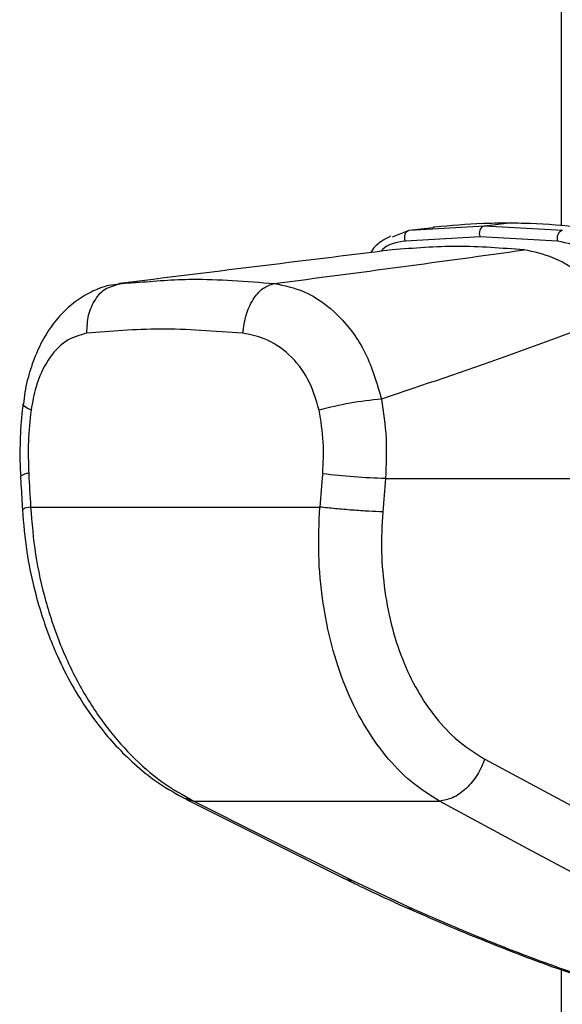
# Model space of a CAD drawing. Header units: millimetres. Extents: x 20 to 22981, y 40 to 19992.
# Tile 124 of 158: x 17453 to 17539, y 5781 to 5938. Entities that reach past the tile are written whole.
import ezdxf

# ---------------------------------------------------------------- set-up
doc = ezdxf.new("R2010")
doc.units = ezdxf.units.MM
doc.header["$LTSCALE"] = 2

msp = doc.modelspace()

# ---------------------------------------------------------------- linework, layer by layer
at = {"color": 7, "linetype": 'Continuous', "lineweight": 25}
for p, q in [((17539.3, 5905.35), (17539.3, 6410.02)), ((17514.96, 5904.64), (17526.95, 5905.34)), ((17514.96, 5904.64), (17518.76, 5905.11)), ((17518.84, 5905.12), (17518.76, 5905.11)), ((17519.03, 5905.14), (17518.84, 5905.12)), ((17526.95, 5905.34), (17530.48, 5905.77)), ((17526.95, 5905.34), (17539.41, 5904.64)), ((17512.25, 5903.61), (17514.96, 5904.64)), ((17526.26, 5903.62), (17514.35, 5902.92)), ((17538.65, 5902.92), (17526.26, 5903.62)), ((17471.51, 5896.44), (17467.65, 5895.88)), ((17467.68, 5895.76), (17468.7, 5896.14)), ((17468.7, 5896.14), (17468.28, 5895.99)), ((17468.7, 5896.14), (17471.3, 5896.29)), ((17511.15, 5865.02), (17566.4, 5865.02)), ((17454.46, 5860.44), (17500.66, 5860.44)), ((17527.01, 5820.19), (17550.6, 5807.52)), ((17479.25, 5813.8), (17504.57, 5801.14)), ((17480.56, 5813.45), (17519.78, 5813.45)), ((17505.9, 5800.79), (17515.53, 5796.26)), ((17539.3, 2191.49), (17539.3, 5786.52))]:
    msp.add_line(p, q, dxfattribs=at)
at = {"color": 8, "linetype": 'Continuous', "lineweight": 25}
for p, q in [((17479.01, 5813.97), (17479.28, 5813.88)), ((17479.14, 5813.93), (17480.56, 5813.45)), ((17504.38, 5801.24), (17504.59, 5801.13))]:
    msp.add_line(p, q, dxfattribs=at)
at = {"color": 7, "linetype": 'Continuous', "lineweight": 25, "flags": 128}
for points in [[(17514.35, 5902.92), (17514.26, 5903.19), (17514.23, 5903.48), (17514.24, 5903.77), (17514.31, 5904.03), (17514.42, 5904.27), (17514.58, 5904.45), (17514.76, 5904.58), (17514.96, 5904.64)], [(17480.56, 5813.45), (17491.56, 5807.95), (17505.9, 5800.79)], [(17543.36, 5800.79), (17533.12, 5806.28), (17519.78, 5813.45)], [(17504.58, 5801.14), (17504.99, 5800.96), (17505.9, 5800.79)]]:
    msp.add_lwpolyline(points, dxfattribs=at)
at = {"color": 8, "linetype": 'Continuous', "lineweight": 25, "flags": 128}
for points in [[(17454.53, 5875.91), (17453.89, 5876.22), (17453.47, 5876.51), (17453.27, 5876.79), (17453.26, 5876.91)], [(17514.54, 5796.44), (17514.97, 5796.31), (17515.53, 5796.26)]]:
    msp.add_lwpolyline(points, dxfattribs=at)
at = {"color": 7, "linetype": 'Continuous', "lineweight": 25}
for centre, radius, start, end in [((17527.41, 5904.16), 1.27, 111.1573, 204.8821), ((17539.91, 5903.39), 1.35, 111.9623, 200.3711), ((17515.06, 5822.94), 54.92, 94.761, 105.3099), ((17515.81, 5991.43), 126.49, 263.3326, 267.8892)]:
    msp.add_arc(centre, radius, start, end, dxfattribs=at)
at = {"color": 8, "linetype": 'Continuous', "lineweight": 25}
msp.add_arc((17454.05, 5863.92), 1.87, 86.7545, 129.772, dxfattribs=at)
at = {"color": 7, "linetype": 'Continuous', "lineweight": 25}
for centre, major_axis, ratio, start_param, end_param in [((17591.44, 5538.91), (-116.8, 1617.42), 0.071472, 1.362135, 1.365514), ((17591.44, 5538.91), (116.8, 1617.42), 0.071472, 1.372457, 1.375836), ((17597.07, 5538.14), (111.06, 1617.42), 0.068026, 1.371967, 1.375346)]:
    msp.add_ellipse(centre, major_axis=major_axis, ratio=ratio, start_param=start_param, end_param=end_param, dxfattribs=at)
for points, knots in [([(17530.48, 5905.77), (17529.23, 5905.76), (17525.34, 5905.73), (17521.58, 5905.38), (17519.03, 5905.14)], [0, 0, 0, 0, 0.32125, 1, 1, 1, 1]), ([(17542.38, 5905.14), (17539.66, 5905.38), (17535.64, 5905.73), (17531.73, 5905.76), (17530.48, 5905.77)], [0, 0, 0, 0, 0.67875, 1, 1, 1, 1]), ([(17511.95, 5903.69), (17511.47, 5903.45), (17510.31, 5902.86), (17509.26, 5901.9), (17508.84, 5901.15), (17508.8, 5901.08)], [0, 0, 0, 0, 0.385459, 0.944425, 1, 1, 1, 1]), ([(17533.29, 5901.51), (17529.73, 5901.78), (17522.6, 5902.32), (17515.69, 5901.78), (17512.22, 5901.51)], [0, 0, 0, 0, 0.4985519, 1, 1, 1, 1]), ([(17551.88, 5894.94), (17550.66, 5896.14), (17547.97, 5898.79), (17543.34, 5901.86), (17540.21, 5902.57), (17538.65, 5902.92)], [0, 0, 0, 0, 0.294215, 0.647739, 1, 1, 1, 1]), ([(17512.22, 5901.51), (17504.86, 5900.6), (17490.12, 5898.79), (17475.84, 5897.02), (17468.7, 5896.14)], [0, 0, 0, 0, 0.499857, 1, 1, 1, 1]), ([(17493.39, 5896.14), (17500.17, 5897.02), (17513.71, 5898.79), (17526.77, 5900.6), (17533.29, 5901.51)], [0, 0, 0, 0, 0.4998805, 1, 1, 1, 1]), ([(17548.68, 5891.23), (17547.02, 5893.13), (17543.72, 5896.93), (17538.31, 5900.47), (17534.86, 5901.18), (17533.29, 5901.51)], [0, 0, 0, 0, 0.352456, 0.705295, 1, 1, 1, 1]), ([(17468.68, 5896.05), (17468.08, 5895.99), (17466.51, 5895.81), (17464.09, 5894.85), (17461.53, 5893.3), (17459.26, 5891.24), (17457.3, 5888.74), (17455.65, 5885.79), (17454.38, 5882.44), (17453.59, 5879.44), (17453.38, 5877.53), (17453.31, 5876.9)], [0, 0, 0, 0, 0.069968, 0.185826, 0.30284, 0.420414, 0.542004, 0.669637, 0.800822, 0.934311, 1, 1, 1, 1]), ([(17493.39, 5896.14), (17494.99, 5895.81), (17498.63, 5895.06), (17503.81, 5891.25), (17508.32, 5885.28), (17509.77, 5880.21), (17510.5, 5877.67)], [0, 0, 0, 0, 0.208695, 0.473319, 0.736593, 1, 1, 1, 1]), ([(17548.68, 5891.23), (17542.62, 5888.96), (17530.49, 5884.4), (17517.17, 5879.92), (17510.5, 5877.67)], [0, 0, 0, 0, 0.499312, 1, 1, 1, 1]), ([(17463.45, 5888.2), (17462.29, 5887.88), (17459.98, 5887.26), (17457.17, 5884.15), (17455.31, 5880.2), (17454.76, 5877.18), (17454.53, 5875.91)], [0, 0, 0, 0, 0.2730741, 0.5429904, 0.8074477, 1, 1, 1, 1]), ([(17488.37, 5888.2), (17483.86, 5888.53), (17474.89, 5889.18), (17467.25, 5888.52), (17463.45, 5888.2)], [0, 0, 0, 0, 0.502298, 1, 1, 1, 1]), ([(17500.56, 5875.91), (17500.05, 5877.61), (17499.04, 5881.03), (17495.82, 5884.99), (17492.11, 5887.49), (17489.52, 5887.98), (17488.37, 5888.2)], [0, 0, 0, 0, 0.257817, 0.519525, 0.787005, 1, 1, 1, 1]), ([(17453.28, 5876.92), (17453.25, 5876.79), (17452.97, 5875.06), (17452.79, 5871.6), (17452.7, 5867.86), (17452.84, 5865.78), (17452.87, 5865.36)], [0, 0, 0, 0, 0.034799, 0.461819, 0.890198, 1, 1, 1, 1]), ([(17510.5, 5877.67), (17510.81, 5875.6), (17511.45, 5871.42), (17511.25, 5867.17), (17511.15, 5865.02)], [0, 0, 0, 0, 0.493486, 1, 1, 1, 1]), ([(17454.53, 5875.91), (17454.35, 5874.26), (17453.99, 5870.92), (17454.1, 5867.52), (17454.16, 5865.79)], [0, 0, 0, 0, 0.492721, 1, 1, 1, 1]), ([(17501.12, 5865.79), (17501.21, 5867.47), (17501.38, 5870.87), (17500.83, 5874.21), (17500.56, 5875.91)], [0, 0, 0, 0, 0.4926922, 1, 1, 1, 1]), ([(17452.85, 5865.36), (17452.87, 5864.91), (17452.97, 5863.13), (17453.07, 5861.34), (17453.14, 5860)], [0, 0, 0, 0, 0.2499358, 1, 1, 1, 1]), ([(17453.14, 5860), (17453.33, 5857.76), (17453.68, 5853.62), (17454.84, 5847.97), (17456.11, 5843.43), (17457.34, 5839.96), (17458.45, 5837.24), (17459.9, 5834.1), (17462.23, 5829.83), (17465.26, 5825.52), (17468.49, 5821.81), (17471.54, 5818.9), (17475.09, 5816.11), (17477.74, 5814.64), (17479.11, 5813.87)], [0, 0, 0, 0, 0.11464, 0.21198, 0.29298, 0.35651, 0.402645, 0.446512, 0.538037, 0.660551, 0.733086, 0.813813, 0.902995, 1, 1, 1, 1]), ([(17454.46, 5860.44), (17454.67, 5857.91), (17455.07, 5852.86), (17456.74, 5845.43), (17459.12, 5838.33), (17462.26, 5831.71), (17466.07, 5825.78), (17470.46, 5820.67), (17475.3, 5816.4), (17478.81, 5814.44), (17480.56, 5813.45)], [0, 0, 0, 0, 0.125078, 0.249956, 0.375349, 0.500002, 0.625552, 0.749896, 0.87499, 1, 1, 1, 1]), ([(17519.78, 5813.45), (17518.24, 5814.43), (17515.16, 5816.38), (17511.09, 5820.64), (17507.54, 5825.73), (17504.63, 5831.66), (17502.45, 5838.26), (17501.03, 5845.37), (17500.34, 5852.82), (17500.55, 5857.9), (17500.66, 5860.44)], [0, 0, 0, 0, 0.124254, 0.248755, 0.373673, 0.498312, 0.623952, 0.748648, 0.874353, 1, 1, 1, 1]), ([(17510.71, 5859.67), (17510.6, 5857.53), (17510.39, 5853.25), (17510.96, 5846.98), (17512.15, 5840.99), (17514.01, 5835.44), (17516.5, 5830.47), (17519.55, 5826.2), (17523.05, 5822.64), (17525.69, 5821), (17527.01, 5820.19)], [0, 0, 0, 0, 0.12587, 0.252179, 0.377314, 0.502687, 0.626919, 0.751876, 0.87635, 1, 1, 1, 1]), ([(17527.01, 5820.19), (17526.66, 5819.34), (17525.94, 5817.59), (17524.09, 5815.39), (17521.92, 5813.84), (17520.48, 5813.58), (17519.78, 5813.45)], [0, 0, 0, 0, 0.241934, 0.5, 0.758066, 1, 1, 1, 1]), ([(17504.59, 5801.14), (17505.01, 5800.92), (17505.55, 5800.64), (17506.13, 5800.37), (17506.25, 5800.31)], [0, 0, 0, 0, 0.79341, 1, 1, 1, 1]), ([(17504.62, 5801.13), (17505.27, 5800.81), (17507.48, 5799.68), (17510.8, 5798.11), (17513.59, 5796.88), (17514.56, 5796.45)], [0, 0, 0, 0, 0.210803, 0.725035, 1, 1, 1, 1]), ([(17514.54, 5796.45), (17516.55, 5795.57), (17520.68, 5793.76), (17526.88, 5791.2), (17532.87, 5788.84), (17538.29, 5786.84), (17543.18, 5785.18), (17547.5, 5783.82), (17551.31, 5782.76), (17554.77, 5781.93), (17557.96, 5781.36), (17560.52, 5781.04), (17561.94, 5781.07), (17562.46, 5781.08)], [0, 0, 0, 0, 0.140409, 0.289294, 0.413942, 0.526838, 0.625475, 0.707551, 0.779599, 0.844238, 0.905064, 0.96571, 1, 1, 1, 1]), ([(17515.53, 5796.26), (17518.8, 5794.84), (17524.95, 5792.18), (17533.14, 5788.95), (17539.69, 5786.57), (17544.38, 5785), (17548.76, 5783.67), (17552.98, 5782.56), (17557.01, 5781.75), (17560.39, 5781.43), (17562.75, 5781.62), (17564.31, 5782.4), (17564.53, 5783.68), (17563.88, 5785.21), (17562.63, 5786.93), (17560.62, 5788.98), (17556.92, 5792.16), (17553.38, 5794.61), (17551.01, 5796.26)], [0, 0, 0, 0, 0.120042, 0.225865, 0.279652, 0.333912, 0.373561, 0.413975, 0.461049, 0.495787, 0.530527, 0.571691, 0.631759, 0.677517, 0.723914, 0.791907, 0.860464, 1, 1, 1, 1])]:
    msp.add_open_spline(points, degree=3, knots=knots, dxfattribs=at)
at = {"color": 8, "linetype": 'Continuous', "lineweight": 25}
for points, knots in [([(17514.35, 5902.92), (17512.91, 5902.7), (17511.38, 5902.47), (17510.53, 5901.36), (17510.48, 5901.29)], [0, 0, 0, 0, 0.938359, 1, 1, 1, 1]), ([(17463.45, 5888.2), (17463.48, 5889.18), (17463.55, 5891.14), (17464.71, 5893.65), (17466.16, 5895.3), (17467.29, 5895.64), (17467.68, 5895.76)], [0, 0, 0, 0, 0.28327, 0.566539, 0.849809, 1, 1, 1, 1]), ([(17471.3, 5896.29), (17474.24, 5896.54), (17481.01, 5897.13), (17488.92, 5896.49), (17493.39, 5896.14)], [0, 0, 0, 0, 0.43494, 1, 1, 1, 1]), ([(17454.46, 5860.44), (17454.01, 5860.35), (17453.24, 5860.19), (17453.24, 5860.06), (17453.24, 5860.01)], [0, 0, 0, 0, 0.584644, 1, 1, 1, 1])]:
    msp.add_open_spline(points, degree=3, knots=knots, dxfattribs=at)
at = {"color": 7, "linetype": 'Continuous', "lineweight": 25}
for points in [[(17488.37, 5888.2), (17488.5, 5889.18), (17488.75, 5891.14), (17489.93, 5893.67), (17491.53, 5895.54), (17492.77, 5895.94), (17493.39, 5896.14)], [(17510.71, 5859.67), (17510, 5859.69), (17508.58, 5859.75), (17505.88, 5859.93), (17503.09, 5860.17), (17501.47, 5860.35), (17500.66, 5860.44)]]:
    msp.add_open_spline(points, degree=3, dxfattribs=at)

doc.saveas('drawing.dxf')
